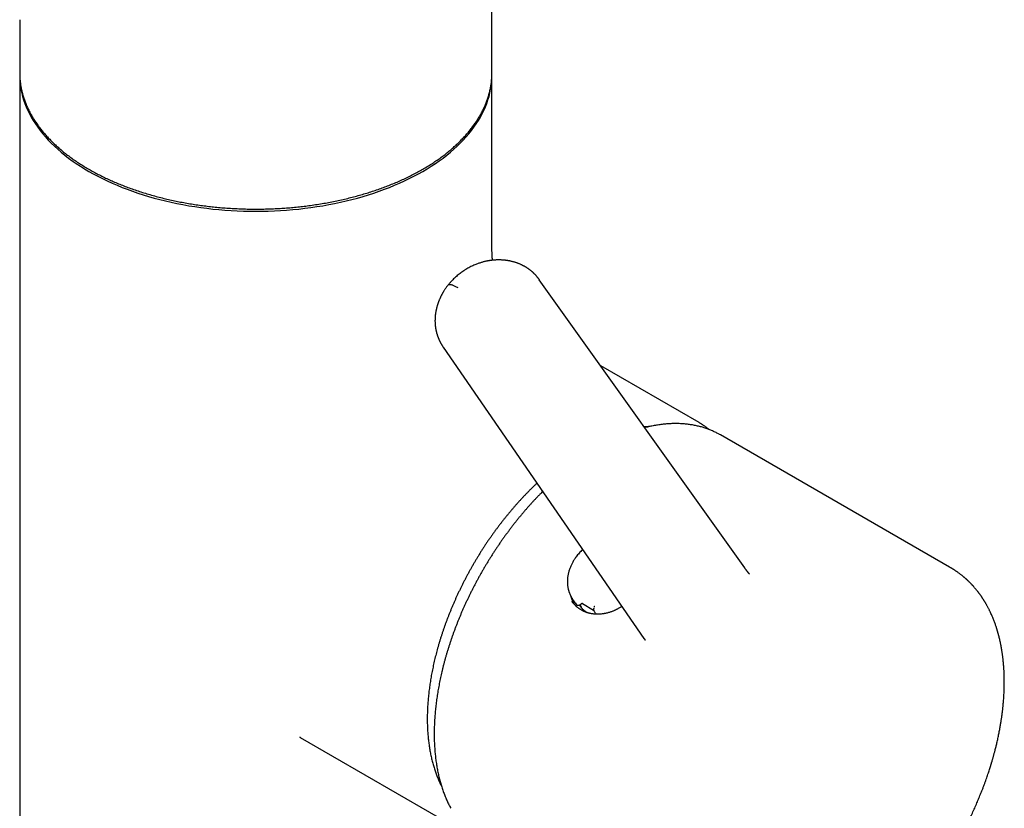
# Model space of a CAD drawing. Header units: millimetres. Extents: x 8 to 668, y 12 to 644.
# Tile 12 of 17: x 575 to 662, y 157 to 227. Entities that reach past the tile are written whole.
import ezdxf

# ---------------------------------------------------------------- set-up
doc = ezdxf.new("R2010")
doc.units = ezdxf.units.MM

msp = doc.modelspace()

# ---------------------------------------------------------------- linework, layer by layer
at = {"color": 7, "linetype": 'Continuous', "lineweight": 30}
for p, q in [((574.502, 226.814), (574.502, 221.881)), ((616.502, 222.078), (616.502, 226.814)), ((574.502, 221.848), (574.502, 137.811)), ((616.502, 206.763), (616.502, 222.079)), ((620.707, 203.676), (620.713, 203.667)), ((638.984, 178.022), (620.716, 203.67)), ((612.159, 197.674), (630.025, 171.742)), ((612.165, 197.671), (612.161, 197.676)), ((634.922, 190.949), (626.184, 195.993)), ((636.831, 189.847), (636.752, 189.891)), ((657.2, 178.088), (636.831, 189.847)), ((623.635, 175.302), (623.652, 175.276)), ((623.643, 175.288), (623.636, 175.301)), ((623.903, 174.895), (623.643, 175.288)), ((623.902, 174.896), (624.016, 174.724)), ((624.016, 174.724), (624.02, 174.718)), ((624.29, 174.712), (624.428, 174.825)), ((624.542, 174.842), (625.545, 174.262)), ((599.444, 162.934), (613.924, 154.575))]:
    msp.add_line(p, q, dxfattribs=at)
at = {"color": 7, "linetype": 'Continuous', "lineweight": 30, "flags": 128}
for points in [[(574.502, 221.881), (574.509, 221.564), (574.531, 221.247), (574.567, 220.93), (574.617, 220.614), (574.682, 220.299), (574.761, 219.985), (574.854, 219.672), (574.961, 219.361), (575.082, 219.051), (575.218, 218.744), (575.367, 218.438), (575.53, 218.135), (575.707, 217.835), (575.897, 217.537), (576.101, 217.242), (576.318, 216.95), (576.548, 216.662), (576.791, 216.378), (577.047, 216.097), (577.316, 215.82), (577.597, 215.547), (577.89, 215.279), (578.195, 215.015), (578.513, 214.756), (578.842, 214.501), (579.182, 214.252), (579.534, 214.008), (579.896, 213.769), (580.269, 213.536), (580.653, 213.309), (581.047, 213.088), (581.45, 212.872), (581.864, 212.663), (582.286, 212.46), (582.718, 212.264), (583.159, 212.074), (583.608, 211.89), (584.065, 211.714), (584.53, 211.545), (585.002, 211.383), (585.482, 211.227), (585.968, 211.08), (586.461, 210.939), (586.961, 210.806), (587.466, 210.681), (587.976, 210.564), (588.492, 210.454), (589.013, 210.352), (589.538, 210.258), (590.067, 210.171), (590.6, 210.093), (591.136, 210.023), (591.675, 209.961), (592.217, 209.908), (592.761, 209.862), (593.307, 209.825), (593.854, 209.796), (594.403, 209.775), (594.952, 209.762), (595.502, 209.758), (596.052, 209.762), (596.601, 209.775), (597.15, 209.796), (597.697, 209.825), (598.243, 209.862), (598.787, 209.908), (599.329, 209.961), (599.868, 210.023), (600.404, 210.093), (600.937, 210.171), (601.466, 210.258), (601.991, 210.352), (602.512, 210.454), (603.028, 210.564), (603.538, 210.681), (604.044, 210.806), (604.543, 210.939), (605.036, 211.08), (605.522, 211.227), (606.002, 211.383), (606.475, 211.545), (606.939, 211.714), (607.397, 211.89), (607.846, 212.074), (608.286, 212.264), (608.718, 212.46), (609.14, 212.663), (609.554, 212.872), (609.958, 213.088), (610.351, 213.309), (610.735, 213.536), (611.108, 213.769), (611.471, 214.008), (611.822, 214.252), (612.162, 214.501), (612.491, 214.756), (612.809, 215.015), (613.114, 215.279), (613.408, 215.547), (613.689, 215.82), (613.957, 216.097), (614.213, 216.378), (614.456, 216.662), (614.687, 216.95), (614.904, 217.242), (615.107, 217.537), (615.298, 217.835), (615.474, 218.135), (615.637, 218.438), (615.787, 218.744), (615.922, 219.051), (616.043, 219.361), (616.15, 219.672), (616.244, 219.985), (616.322, 220.299), (616.387, 220.614), (616.437, 220.93), (616.473, 221.247), (616.495, 221.564), (616.502, 221.881)], [(612.617, 203.215), (612.62, 203.218), (612.636, 203.232), (612.655, 203.243), (612.678, 203.251), (612.705, 203.256), (612.735, 203.257), (612.768, 203.256), (612.805, 203.251), (612.845, 203.244), (612.888, 203.233), (612.934, 203.219), (612.984, 203.203), (613.036, 203.183), (613.091, 203.161), (613.148, 203.135), (613.208, 203.107), (613.27, 203.076), (613.334, 203.042), (613.401, 203.006), (613.469, 202.968)], [(624.338, 174.614), (624.292, 174.676), (624.275, 174.701)]]:
    msp.add_lwpolyline(points, dxfattribs=at)
at = {"color": 7, "linetype": 'Continuous', "lineweight": 30}
for centre, radius, start, end in [((631.419, 184.881), 7.006, 57.05141, 60.00214), ((626.097, 176.087), 2.638, 193.3896, 209.02257)]:
    msp.add_arc(centre, radius, start, end, dxfattribs=at)
for centre, major_axis, ratio, start_param, end_param in [((627.711, 176.334), (3.09, 2.125), 0.798685, 2.937347, 2.962941), ((624.481, 174.765), (0.0818, 0.0575), 0.788718, 0.350598, 1.659361)]:
    msp.add_ellipse(centre, major_axis=major_axis, ratio=ratio, start_param=start_param, end_param=end_param, dxfattribs=at)
for points, knots in [([(616.502, 226.814), (616.502, 226.829), (616.503, 226.946), (616.5, 227.165), (616.493, 227.473), (616.482, 227.78), (616.468, 228.087), (616.448, 228.393), (616.425, 228.7), (616.398, 229.005), (616.367, 229.311), (616.331, 229.615), (616.292, 229.92), (616.249, 230.223), (616.201, 230.526), (616.15, 230.828), (616.094, 231.129), (616.035, 231.429), (615.971, 231.729), (615.904, 232.027), (615.833, 232.325), (615.757, 232.621), (615.678, 232.916), (615.595, 233.21), (615.508, 233.503), (615.417, 233.794), (615.323, 234.084), (615.224, 234.373), (615.122, 234.66), (615.016, 234.945), (614.906, 235.229), (614.793, 235.511), (614.676, 235.792), (614.555, 236.071), (614.43, 236.348), (614.302, 236.624), (614.171, 236.897), (614.036, 237.168), (613.897, 237.438), (613.755, 237.705), (613.609, 237.971), (613.46, 238.234), (613.308, 238.495), (613.152, 238.754), (612.993, 239.01), (612.83, 239.265), (612.664, 239.516), (612.495, 239.766), (612.323, 240.013), (612.148, 240.257), (611.97, 240.499), (611.788, 240.738), (611.604, 240.975), (611.417, 241.209), (611.226, 241.44), (611.033, 241.669), (610.837, 241.894), (610.638, 242.117), (610.436, 242.337), (610.232, 242.554), (610.025, 242.768), (609.815, 242.979), (609.603, 243.187), (609.388, 243.391), (609.206, 243.561), (609.095, 243.66), (609.058, 243.694)], [0, 0, 0, 0, 0.0023157, 0.0184942, 0.0346687, 0.0508389, 0.0670047, 0.0831661, 0.0993229, 0.1154749, 0.1316221, 0.1477643, 0.1639015, 0.1800334, 0.19616, 0.2122812, 0.2283968, 0.2445066, 0.2606106, 0.2767086, 0.2928005, 0.3088861, 0.3249654, 0.341038, 0.357104, 0.3731632, 0.3892153, 0.4052603, 0.421298, 0.4373281, 0.4533507, 0.4693654, 0.4853721, 0.5013706, 0.5173608, 0.5333424, 0.5493153, 0.5652793, 0.581234, 0.5971795, 0.6131153, 0.6290414, 0.6449574, 0.6608632, 0.6767585, 0.692643, 0.7085166, 0.7243789, 0.7402297, 0.7560688, 0.7718958, 0.7877104, 0.8035125, 0.8193016, 0.8350774, 0.8508398, 0.8665882, 0.8823225, 0.8980423, 0.9137472, 0.9294369, 0.945111, 0.9607693, 0.9764112, 0.9920365, 1, 1, 1, 1]), ([(574.502, 222.078), (574.504, 221.967), (574.507, 221.745), (574.531, 221.412), (574.571, 221.079), (574.626, 220.747), (574.698, 220.417), (574.785, 220.087), (574.887, 219.759), (575.007, 219.428), (575.145, 219.093), (575.303, 218.756), (575.477, 218.422), (575.668, 218.091), (575.875, 217.762), (576.095, 217.443), (576.326, 217.132), (576.569, 216.83), (576.826, 216.531), (577.097, 216.237), (577.382, 215.947), (577.681, 215.662), (577.993, 215.382), (578.324, 215.102), (578.673, 214.823), (579.042, 214.547), (579.425, 214.276), (579.821, 214.012), (580.229, 213.755), (580.644, 213.508), (581.065, 213.272), (581.49, 213.046), (581.925, 212.827), (582.37, 212.616), (582.826, 212.411), (583.291, 212.213), (583.765, 212.023), (584.256, 211.838), (584.764, 211.658), (585.288, 211.484), (585.82, 211.318), (586.361, 211.162), (586.909, 211.014), (587.456, 210.878), (588.001, 210.753), (588.543, 210.638), (589.09, 210.532), (589.643, 210.435), (590.199, 210.346), (590.76, 210.267), (591.324, 210.196), (591.9, 210.133), (592.488, 210.079), (593.088, 210.034), (593.69, 209.998), (594.293, 209.973), (594.897, 209.958), (595.493, 209.953), (596.079, 209.958), (596.656, 209.972), (597.232, 209.995), (597.807, 210.027), (598.38, 210.068), (598.951, 210.118), (599.519, 210.177), (600.093, 210.246), (600.672, 210.326), (601.256, 210.417), (601.835, 210.518), (602.409, 210.628), (602.978, 210.747), (603.531, 210.874), (604.07, 211.008), (604.594, 211.148), (605.111, 211.297), (605.62, 211.453), (606.122, 211.618), (606.616, 211.79), (607.102, 211.97), (607.586, 212.161), (608.069, 212.363), (608.548, 212.576), (609.017, 212.797), (609.474, 213.025), (609.92, 213.261), (610.208, 213.424), (610.351, 213.506)], [0, 0, 0, 0, 0.0116667, 0.0233334, 0.035, 0.0466667, 0.0583334, 0.0700001, 0.0816668, 0.0933335, 0.1055557, 0.1177779, 0.1300001, 0.1422223, 0.1544445, 0.1666667, 0.1783333, 0.19, 0.2016667, 0.2133334, 0.2250001, 0.2366668, 0.2483334, 0.2600001, 0.2722223, 0.2844445, 0.2966667, 0.3088889, 0.3211111, 0.3333333, 0.345, 0.3566667, 0.3683334, 0.3800001, 0.3916667, 0.4033334, 0.4150001, 0.4266668, 0.438889, 0.4511112, 0.4633334, 0.4755556, 0.4877778, 0.5, 0.5116667, 0.5233334, 0.535, 0.5466667, 0.5583334, 0.5700001, 0.5816668, 0.5933335, 0.6055557, 0.6177779, 0.6300001, 0.6422223, 0.6544445, 0.6666667, 0.6783333, 0.69, 0.7016667, 0.7133334, 0.7250001, 0.7366668, 0.7483334, 0.7600001, 0.7722223, 0.7844445, 0.7966667, 0.8088889, 0.8211111, 0.8333333, 0.845, 0.8566667, 0.8683334, 0.8800001, 0.8916667, 0.9033334, 0.9150001, 0.9266668, 0.938889, 0.9511112, 0.9633334, 0.9755556, 0.9877778, 1, 1, 1, 1]), ([(610.351, 213.506), (610.486, 213.585), (610.756, 213.743), (611.147, 213.989), (611.526, 214.24), (611.893, 214.497), (612.248, 214.76), (612.59, 215.029), (612.919, 215.302), (613.24, 215.586), (613.552, 215.879), (613.854, 216.181), (614.14, 216.489), (614.411, 216.801), (614.667, 217.117), (614.903, 217.433), (615.12, 217.748), (615.318, 218.061), (615.502, 218.377), (615.671, 218.695), (615.824, 219.017), (615.962, 219.34), (616.085, 219.666), (616.194, 219.999), (616.288, 220.338), (616.366, 220.684), (616.427, 221.032), (616.471, 221.38), (616.495, 221.729), (616.505, 221.963), (616.502, 222.08), (616.502, 222.081)], [0, 0, 0, 0, 0.034988, 0.069976, 0.104963, 0.139951, 0.174939, 0.209927, 0.244915, 0.279903, 0.316556, 0.35321, 0.389864, 0.426518, 0.463172, 0.499825, 0.534813, 0.569801, 0.604789, 0.639777, 0.674765, 0.709752, 0.74474, 0.779728, 0.816382, 0.853036, 0.889689, 0.926343, 0.962997, 0.999651, 1, 1, 1, 1]), ([(616.551, 205.401), (616.55, 205.407), (616.549, 205.423), (616.546, 205.449), (616.543, 205.48), (616.541, 205.513), (616.537, 205.555), (616.533, 205.608), (616.528, 205.674), (616.523, 205.75), (616.519, 205.834), (616.514, 205.925), (616.511, 206.026), (616.507, 206.136), (616.505, 206.255), (616.503, 206.382), (616.502, 206.518), (616.502, 206.646), (616.502, 206.728), (616.502, 206.763)], [0, 0, 0, 0, 0.012268, 0.0347338, 0.0559321, 0.0774559, 0.1057854, 0.1432491, 0.1898948, 0.2457839, 0.3037754, 0.3693182, 0.442491, 0.5233802, 0.6120747, 0.7068632, 0.809323, 0.9194886, 1, 1, 1, 1]), ([(620.711, 203.673), (620.696, 203.693), (620.67, 203.729), (620.633, 203.779), (620.6, 203.821), (620.567, 203.863), (620.534, 203.904), (620.502, 203.942), (620.465, 203.986), (620.422, 204.035), (620.369, 204.092), (620.319, 204.144), (620.274, 204.19), (620.237, 204.227), (620.199, 204.264), (620.153, 204.307), (620.1, 204.355), (620.043, 204.405), (619.983, 204.455), (619.925, 204.502), (619.867, 204.547), (619.809, 204.591), (619.748, 204.634), (619.685, 204.679), (619.614, 204.726), (619.547, 204.768), (619.484, 204.807), (619.433, 204.837), (619.386, 204.863), (619.339, 204.889), (619.286, 204.917), (619.226, 204.948), (619.166, 204.978), (619.096, 205.011), (619.014, 205.048), (618.92, 205.087), (618.826, 205.124), (618.732, 205.159), (618.634, 205.192), (618.53, 205.225), (618.417, 205.258), (618.298, 205.289), (618.186, 205.315), (618.086, 205.336), (617.999, 205.352), (617.915, 205.366), (617.844, 205.377), (617.786, 205.385), (617.74, 205.391), (617.696, 205.397), (617.634, 205.404), (617.55, 205.412), (617.439, 205.42), (617.312, 205.427), (617.182, 205.43), (617.055, 205.431), (616.937, 205.428), (616.826, 205.423), (616.723, 205.417), (616.624, 205.409), (616.521, 205.398), (616.431, 205.387), (616.359, 205.378), (616.315, 205.371), (616.282, 205.366), (616.257, 205.362), (616.232, 205.358), (616.196, 205.352), (616.146, 205.343), (616.086, 205.332), (616.002, 205.315), (615.899, 205.292), (615.777, 205.262), (615.659, 205.231), (615.539, 205.195), (615.412, 205.155), (615.276, 205.108), (615.13, 205.054), (614.975, 204.991), (614.81, 204.918), (614.635, 204.834), (614.452, 204.739), (614.262, 204.632), (614.08, 204.52), (613.907, 204.407), (613.746, 204.293), (613.583, 204.169), (613.418, 204.036), (613.253, 203.892), (613.09, 203.739), (612.928, 203.575), (612.769, 203.4), (612.668, 203.277), (612.617, 203.214)], [0, 0, 0, 0, 0.007589, 0.01375, 0.020252, 0.026612, 0.032667, 0.038422, 0.043897, 0.051962, 0.060157, 0.069532, 0.076166, 0.081561, 0.086868, 0.093893, 0.102583, 0.110848, 0.118497, 0.127574, 0.135792, 0.143954, 0.152141, 0.160441, 0.169633, 0.180108, 0.186973, 0.193366, 0.199229, 0.204862, 0.21162, 0.219528, 0.22699, 0.233617, 0.24519, 0.256423, 0.267455, 0.278266, 0.289439, 0.30142, 0.314427, 0.32794, 0.34182, 0.351833, 0.361628, 0.370888, 0.379434, 0.38511, 0.389825, 0.394486, 0.399645, 0.410093, 0.422125, 0.435772, 0.451031, 0.464073, 0.476879, 0.488943, 0.499883, 0.509917, 0.520765, 0.532804, 0.538955, 0.543737, 0.5471, 0.549365, 0.551975, 0.555104, 0.561073, 0.567897, 0.574671, 0.588172, 0.60135, 0.614209, 0.62693, 0.640785, 0.656022, 0.672194, 0.689677, 0.708471, 0.728576, 0.74999, 0.772693, 0.796652, 0.816317, 0.83676, 0.857982, 0.879985, 0.902773, 0.925921, 0.949836, 0.974524, 1, 1, 1, 1]), ([(612.617, 203.215), (612.583, 203.172), (612.518, 203.09), (612.429, 202.969), (612.352, 202.859), (612.286, 202.76), (612.23, 202.673), (612.184, 202.598), (612.148, 202.537), (612.119, 202.487), (612.096, 202.446), (612.075, 202.409), (612.056, 202.374), (612.037, 202.338), (612.016, 202.298), (611.99, 202.249), (611.962, 202.192), (611.932, 202.13), (611.9, 202.063), (611.869, 201.993), (611.838, 201.921), (611.809, 201.851), (611.783, 201.787), (611.762, 201.733), (611.741, 201.677), (611.719, 201.615), (611.692, 201.538), (611.664, 201.452), (611.635, 201.356), (611.607, 201.258), (611.581, 201.158), (611.558, 201.063), (611.538, 200.972), (611.521, 200.89), (611.506, 200.808), (611.493, 200.727), (611.481, 200.646), (611.471, 200.572), (611.463, 200.501), (611.456, 200.426), (611.449, 200.347), (611.444, 200.263), (611.44, 200.175), (611.438, 200.079), (611.437, 199.973), (611.44, 199.86), (611.446, 199.749), (611.454, 199.643), (611.464, 199.544), (611.476, 199.45), (611.489, 199.365), (611.502, 199.289), (611.514, 199.225), (611.525, 199.167), (611.538, 199.108), (611.552, 199.047), (611.566, 198.991), (611.579, 198.941), (611.593, 198.891), (611.608, 198.838), (611.623, 198.788), (611.637, 198.745), (611.651, 198.704), (611.668, 198.653), (611.687, 198.598), (611.706, 198.547), (611.722, 198.506), (611.739, 198.465), (611.757, 198.419), (611.777, 198.373), (611.795, 198.332), (611.81, 198.299), (611.827, 198.262), (611.848, 198.217), (611.876, 198.161), (611.905, 198.104), (611.934, 198.049), (611.958, 198.004), (611.978, 197.969), (611.996, 197.939), (612.016, 197.903), (612.043, 197.859), (612.077, 197.804), (612.118, 197.739), (612.15, 197.693), (612.167, 197.669)], [0, 0, 0, 0, 0.0265199, 0.0506435, 0.0723624, 0.0916671, 0.1085479, 0.1229955, 0.1343593, 0.1435563, 0.1509559, 0.1578243, 0.1642654, 0.1702791, 0.1778512, 0.1868539, 0.1972909, 0.2088522, 0.2210725, 0.2336931, 0.2467156, 0.2597932, 0.2712313, 0.280799, 0.2887965, 0.3004409, 0.313877, 0.3290172, 0.3457042, 0.3639893, 0.3799823, 0.3970942, 0.4128339, 0.4268508, 0.4391376, 0.4544732, 0.4681669, 0.4806046, 0.4919229, 0.5044436, 0.5184281, 0.5322312, 0.5470137, 0.5629623, 0.5807187, 0.600591, 0.6198886, 0.6371045, 0.6548313, 0.670514, 0.6852008, 0.698579, 0.7095764, 0.7184595, 0.7290013, 0.7402248, 0.7504833, 0.7583188, 0.7670343, 0.7768069, 0.7865368, 0.7938749, 0.7997564, 0.8090692, 0.8213718, 0.8297986, 0.8367598, 0.8440536, 0.8527928, 0.8620455, 0.8697386, 0.875795, 0.8809036, 0.8904738, 0.9018213, 0.9130462, 0.9233027, 0.933266, 0.9389942, 0.9448262, 0.9516481, 0.9605713, 0.9716043, 0.9847479, 1, 1, 1, 1]), ([(630.504, 190.594), (630.454, 190.591), (630.343, 190.586), (630.193, 190.574), (630.092, 190.564), (630.053, 190.56)], [0, 0, 0, 0, 0.332451, 0.746355, 1, 1, 1, 1]), ([(636.749, 189.893), (636.721, 189.908), (636.642, 189.953), (636.512, 190.021), (636.357, 190.098), (636.2, 190.172), (636.041, 190.242), (635.88, 190.308), (635.718, 190.37), (635.553, 190.429), (635.387, 190.484), (635.219, 190.536), (635.049, 190.584), (634.877, 190.628), (634.704, 190.668), (634.529, 190.705), (634.353, 190.738), (634.174, 190.767), (633.995, 190.793), (633.813, 190.814), (633.631, 190.832), (633.446, 190.846), (633.261, 190.856), (633.074, 190.863), (632.885, 190.866), (632.695, 190.864), (632.505, 190.86), (632.312, 190.851), (632.119, 190.838), (631.924, 190.822), (631.729, 190.802), (631.532, 190.778), (631.334, 190.75), (631.135, 190.719), (630.936, 190.683), (630.735, 190.644), (630.534, 190.602), (630.331, 190.555), (630.186, 190.519), (630.109, 190.499), (630.099, 190.496)], [0, 0, 0, 0, 0.015199, 0.042212, 0.069226, 0.096244, 0.123267, 0.150296, 0.177335, 0.204383, 0.231443, 0.258516, 0.285603, 0.312706, 0.339825, 0.366962, 0.394117, 0.42129, 0.448482, 0.475694, 0.502925, 0.530176, 0.557447, 0.584737, 0.612046, 0.639374, 0.66672, 0.694083, 0.721464, 0.748861, 0.776273, 0.803701, 0.831143, 0.858598, 0.886065, 0.913545, 0.941035, 0.968535, 0.996045, 1, 1, 1, 1]), ([(635.833, 190.325), (635.804, 190.348), (635.744, 190.396), (635.648, 190.469), (635.545, 190.545), (635.435, 190.623), (635.32, 190.702), (635.195, 190.783), (635.095, 190.846), (635.036, 190.881), (635.022, 190.889)], [0, 0, 0, 0, 0.1113938, 0.2338426, 0.3659046, 0.4992252, 0.6410921, 0.7915048, 0.9504632, 1, 1, 1, 1]), ([(620.508, 185.555), (620.492, 185.54), (620.411, 185.465), (620.267, 185.327), (620.076, 185.141), (619.886, 184.953), (619.697, 184.763), (619.509, 184.569), (619.322, 184.374), (619.137, 184.176), (618.952, 183.975), (618.769, 183.772), (618.587, 183.567), (618.406, 183.359), (618.227, 183.15), (618.049, 182.938), (617.872, 182.724), (617.697, 182.507), (617.523, 182.289), (617.351, 182.069), (617.18, 181.847), (617.011, 181.622), (616.844, 181.396), (616.678, 181.168), (616.514, 180.939), (616.351, 180.707), (616.19, 180.474), (616.031, 180.239), (615.874, 180.003), (615.719, 179.765), (615.566, 179.526), (615.414, 179.285), (615.265, 179.043), (615.117, 178.799), (614.972, 178.554), (614.828, 178.308), (614.687, 178.061), (614.547, 177.812), (614.41, 177.563), (614.275, 177.312), (614.142, 177.061), (614.011, 176.808), (613.883, 176.555), (613.757, 176.301), (613.633, 176.046), (613.511, 175.79), (613.392, 175.534), (613.275, 175.277), (613.16, 175.019), (613.048, 174.761), (612.939, 174.502), (612.831, 174.243), (612.727, 173.984), (612.624, 173.725), (612.525, 173.465), (612.427, 173.205), (612.333, 172.945), (612.241, 172.684), (612.151, 172.424), (612.064, 172.164), (611.98, 171.904), (611.899, 171.644), (611.82, 171.384), (611.744, 171.124), (611.67, 170.865), (611.6, 170.606), (611.532, 170.347), (611.466, 170.089), (611.404, 169.831), (611.344, 169.574), (611.287, 169.318), (611.233, 169.062), (611.182, 168.807), (611.133, 168.553), (611.088, 168.299), (611.045, 168.047), (611.005, 167.795), (610.968, 167.544), (610.934, 167.295), (610.903, 167.046), (610.874, 166.799), (610.849, 166.552), (610.826, 166.307), (610.806, 166.063), (610.79, 165.821), (610.776, 165.58), (610.765, 165.34), (610.757, 165.102), (610.752, 164.866), (610.75, 164.631), (610.751, 164.397), (610.754, 164.166), (610.761, 163.936), (610.771, 163.708), (610.783, 163.481), (610.799, 163.257), (610.817, 163.034), (610.838, 162.814), (610.863, 162.595), (610.89, 162.379), (610.92, 162.164), (610.953, 161.952), (610.989, 161.742), (611.028, 161.534), (611.069, 161.329), (611.114, 161.126), (611.161, 160.925), (611.212, 160.727), (611.265, 160.531), (611.321, 160.337), (611.38, 160.147), (611.441, 159.958), (611.506, 159.773), (611.573, 159.59), (611.643, 159.41), (611.716, 159.232), (611.791, 159.057), (611.87, 158.886), (611.946, 158.725), (611.998, 158.623), (612.022, 158.577)], [0, 0, 0, 0, 0.002192, 0.010733, 0.019274, 0.027814, 0.036354, 0.044893, 0.053433, 0.061972, 0.070511, 0.079049, 0.087587, 0.096126, 0.104663, 0.113201, 0.121739, 0.130276, 0.138813, 0.14735, 0.155886, 0.164423, 0.172959, 0.181496, 0.190032, 0.198568, 0.207104, 0.215639, 0.224175, 0.232711, 0.241246, 0.249782, 0.258318, 0.266853, 0.275388, 0.283924, 0.292459, 0.300995, 0.30953, 0.318066, 0.326601, 0.335137, 0.343672, 0.352208, 0.360744, 0.36928, 0.377816, 0.386352, 0.394888, 0.403424, 0.411961, 0.420497, 0.429034, 0.437571, 0.446108, 0.454645, 0.463183, 0.47172, 0.480258, 0.488797, 0.497335, 0.505874, 0.514413, 0.522952, 0.531491, 0.540031, 0.548571, 0.557111, 0.565652, 0.574193, 0.582734, 0.591276, 0.599818, 0.60836, 0.616903, 0.625446, 0.633989, 0.642533, 0.651077, 0.659621, 0.668166, 0.676711, 0.685256, 0.693802, 0.702348, 0.710894, 0.719441, 0.727988, 0.736535, 0.745082, 0.75363, 0.762177, 0.770725, 0.779273, 0.787821, 0.796369, 0.804917, 0.813465, 0.822013, 0.830561, 0.839108, 0.847655, 0.856201, 0.864747, 0.873293, 0.881837, 0.890381, 0.898924, 0.907466, 0.916007, 0.924546, 0.933084, 0.94162, 0.950155, 0.958687, 0.967218, 0.975747, 0.984273, 0.992797, 1, 1, 1, 1]), ([(621.015, 184.82), (620.966, 184.771), (620.852, 184.657), (620.674, 184.474), (620.481, 184.272), (620.289, 184.068), (620.099, 183.862), (619.909, 183.653), (619.721, 183.442), (619.535, 183.228), (619.349, 183.013), (619.165, 182.795), (618.982, 182.575), (618.801, 182.353), (618.621, 182.128), (618.443, 181.902), (618.266, 181.674), (618.091, 181.444), (617.917, 181.211), (617.745, 180.977), (617.575, 180.742), (617.406, 180.504), (617.239, 180.265), (617.074, 180.024), (616.911, 179.781), (616.75, 179.537), (616.59, 179.291), (616.432, 179.044), (616.277, 178.796), (616.123, 178.546), (615.971, 178.294), (615.821, 178.042), (615.674, 177.788), (615.528, 177.533), (615.384, 177.276), (615.243, 177.019), (615.104, 176.761), (614.967, 176.501), (614.832, 176.241), (614.699, 175.98), (614.569, 175.718), (614.441, 175.455), (614.315, 175.192), (614.191, 174.927), (614.07, 174.662), (613.952, 174.397), (613.835, 174.131), (613.721, 173.864), (613.61, 173.598), (613.501, 173.33), (613.395, 173.063), (613.291, 172.795), (613.189, 172.527), (613.091, 172.258), (612.994, 171.99), (612.901, 171.721), (612.81, 171.453), (612.721, 171.184), (612.636, 170.916), (612.552, 170.648), (612.472, 170.38), (612.394, 170.112), (612.319, 169.844), (612.247, 169.577), (612.178, 169.31), (612.111, 169.044), (612.047, 168.778), (611.986, 168.513), (611.928, 168.248), (611.872, 167.984), (611.82, 167.72), (611.77, 167.458), (611.723, 167.196), (611.679, 166.935), (611.637, 166.675), (611.599, 166.416), (611.563, 166.157), (611.531, 165.9), (611.501, 165.644), (611.474, 165.39), (611.45, 165.136), (611.429, 164.884), (611.411, 164.632), (611.396, 164.383), (611.384, 164.134), (611.375, 163.887), (611.369, 163.642), (611.366, 163.398), (611.365, 163.156), (611.368, 162.915), (611.373, 162.676), (611.382, 162.439), (611.394, 162.204), (611.408, 161.97), (611.425, 161.738), (611.446, 161.508), (611.469, 161.281), (611.495, 161.055), (611.525, 160.831), (611.557, 160.609), (611.592, 160.39), (611.63, 160.172), (611.671, 159.957), (611.715, 159.744), (611.762, 159.534), (611.812, 159.326), (611.864, 159.12), (611.92, 158.917), (611.978, 158.716), (612.04, 158.518), (612.104, 158.322), (612.171, 158.129), (612.24, 157.939), (612.313, 157.751), (612.389, 157.566), (612.467, 157.384), (612.548, 157.205), (612.631, 157.028), (612.718, 156.855), (612.789, 156.719), (612.831, 156.64), (612.843, 156.618)], [0, 0, 0, 0, 0.006355, 0.01482, 0.023285, 0.031749, 0.040213, 0.048676, 0.057139, 0.065601, 0.074063, 0.082524, 0.090985, 0.099446, 0.107906, 0.116367, 0.124826, 0.133286, 0.141745, 0.150204, 0.158663, 0.167121, 0.175579, 0.184037, 0.192495, 0.200953, 0.209411, 0.217868, 0.226326, 0.234783, 0.24324, 0.251697, 0.260155, 0.268612, 0.277069, 0.285526, 0.293984, 0.302441, 0.310899, 0.319356, 0.327814, 0.336272, 0.34473, 0.353188, 0.361646, 0.370105, 0.378564, 0.387023, 0.395482, 0.403942, 0.412402, 0.420862, 0.429322, 0.437783, 0.446245, 0.454706, 0.463169, 0.471631, 0.480094, 0.488558, 0.497022, 0.505486, 0.513951, 0.522416, 0.530882, 0.539349, 0.547816, 0.556284, 0.564752, 0.573221, 0.58169, 0.59016, 0.598631, 0.607102, 0.615574, 0.624047, 0.63252, 0.640994, 0.649468, 0.657943, 0.666419, 0.674895, 0.683372, 0.691849, 0.700327, 0.708805, 0.717284, 0.725763, 0.734243, 0.742722, 0.751203, 0.759683, 0.768163, 0.776644, 0.785124, 0.793605, 0.802085, 0.810565, 0.819044, 0.827523, 0.836001, 0.844478, 0.852954, 0.861429, 0.869903, 0.878375, 0.886845, 0.895313, 0.90378, 0.912243, 0.920704, 0.929162, 0.937617, 0.946069, 0.954517, 0.962961, 0.971401, 0.979837, 0.988267, 0.996693, 1, 1, 1, 1]), ([(624.575, 179.653), (624.563, 179.642), (624.505, 179.59), (624.398, 179.483), (624.257, 179.333), (624.122, 179.174), (624, 179.017), (623.895, 178.87), (623.805, 178.733), (623.728, 178.606), (623.659, 178.482), (623.595, 178.358), (623.534, 178.23), (623.476, 178.096), (623.422, 177.955), (623.371, 177.807), (623.331, 177.672), (623.3, 177.551), (623.277, 177.447), (623.258, 177.345), (623.242, 177.248), (623.231, 177.163), (623.223, 177.089), (623.218, 177.026), (623.215, 176.979), (623.213, 176.946), (623.212, 176.92), (623.211, 176.89), (623.21, 176.853), (623.209, 176.808), (623.209, 176.744), (623.211, 176.665), (623.216, 176.571), (623.225, 176.475), (623.237, 176.376), (623.253, 176.28), (623.27, 176.192), (623.286, 176.121), (623.3, 176.064), (623.313, 176.015), (623.327, 175.967), (623.342, 175.918), (623.359, 175.867), (623.379, 175.812), (623.402, 175.752), (623.43, 175.685), (623.461, 175.614), (623.498, 175.539), (623.537, 175.464), (623.577, 175.395), (623.611, 175.337), (623.633, 175.303), (623.642, 175.289)], [0, 0, 0, 0, 0.008913, 0.043668, 0.085337, 0.125038, 0.162774, 0.198544, 0.228926, 0.257732, 0.284961, 0.311691, 0.339782, 0.36873, 0.399026, 0.43067, 0.463666, 0.485369, 0.50762, 0.530151, 0.550776, 0.569009, 0.58485, 0.598295, 0.609343, 0.614709, 0.619627, 0.625951, 0.633928, 0.64356, 0.654848, 0.674831, 0.695102, 0.715536, 0.737887, 0.760098, 0.77993, 0.796967, 0.808466, 0.819587, 0.830783, 0.842505, 0.854116, 0.867367, 0.882257, 0.898787, 0.916958, 0.935995, 0.956328, 0.974159, 0.989507, 1, 1, 1, 1]), ([(636.202, 141.714), (636.215, 141.706), (636.238, 141.693), (636.267, 141.676), (636.291, 141.663), (636.315, 141.65), (636.341, 141.635), (636.367, 141.62), (636.39, 141.608), (636.41, 141.597), (636.432, 141.585), (636.456, 141.572), (636.482, 141.558), (636.506, 141.545), (636.531, 141.532), (636.557, 141.518), (636.586, 141.503), (636.616, 141.487), (636.656, 141.467), (636.706, 141.441), (636.768, 141.41), (636.832, 141.379), (636.897, 141.348), (636.966, 141.316), (637.037, 141.284), (637.112, 141.251), (637.18, 141.222), (637.246, 141.194), (637.314, 141.166), (637.385, 141.137), (637.456, 141.109), (637.517, 141.086), (637.574, 141.065), (637.627, 141.046), (637.683, 141.026), (637.74, 141.006), (637.793, 140.988), (637.844, 140.971), (637.895, 140.954), (637.952, 140.936), (638.014, 140.917), (638.077, 140.898), (638.137, 140.881), (638.201, 140.863), (638.274, 140.842), (638.359, 140.82), (638.451, 140.797), (638.543, 140.774), (638.636, 140.753), (638.734, 140.732), (638.836, 140.711), (638.942, 140.69), (639.029, 140.675), (639.095, 140.663), (639.139, 140.656), (639.178, 140.65), (639.215, 140.644), (639.261, 140.637), (639.319, 140.629), (639.389, 140.619), (639.465, 140.61), (639.546, 140.6), (639.631, 140.591), (639.711, 140.583), (639.784, 140.576), (639.847, 140.571), (639.904, 140.566), (639.959, 140.562), (640.015, 140.559), (640.077, 140.555), (640.143, 140.551), (640.21, 140.548), (640.274, 140.546), (640.336, 140.544), (640.399, 140.542), (640.464, 140.541), (640.527, 140.54), (640.59, 140.54), (640.654, 140.54), (640.72, 140.54), (640.784, 140.541), (640.842, 140.542), (640.893, 140.544), (640.937, 140.545), (640.977, 140.546), (641.02, 140.548), (641.069, 140.55), (641.129, 140.553), (641.201, 140.557), (641.283, 140.562), (641.367, 140.568), (641.45, 140.574), (641.549, 140.582), (641.667, 140.593), (641.807, 140.609), (641.95, 140.626), (642.07, 140.642), (642.166, 140.656), (642.231, 140.665), (642.289, 140.674), (642.338, 140.682), (642.384, 140.69), (642.434, 140.698), (642.491, 140.708), (642.552, 140.719), (642.612, 140.73), (642.67, 140.741), (642.72, 140.75), (642.762, 140.759), (642.799, 140.766), (642.837, 140.774), (642.881, 140.783), (642.937, 140.795), (643.003, 140.809), (643.078, 140.826), (643.146, 140.841), (643.204, 140.855), (643.252, 140.866), (643.297, 140.877), (643.337, 140.887), (643.369, 140.895), (643.397, 140.902), (643.423, 140.908), (643.451, 140.916), (643.482, 140.923), (643.523, 140.934), (643.576, 140.948), (643.646, 140.967), (643.719, 140.987), (643.792, 141.008), (643.857, 141.027), (643.916, 141.044), (643.967, 141.059), (644.016, 141.074), (644.067, 141.089), (644.12, 141.106), (644.175, 141.123), (644.231, 141.141), (644.287, 141.159), (644.345, 141.178), (644.402, 141.197), (644.454, 141.215), (644.498, 141.23), (644.532, 141.241), (644.558, 141.251), (644.583, 141.259), (644.609, 141.268), (644.639, 141.279), (644.68, 141.294), (644.736, 141.314), (644.807, 141.34), (644.887, 141.369), (644.972, 141.401), (645.061, 141.435), (645.157, 141.473), (645.261, 141.514), (645.372, 141.56), (645.485, 141.607), (645.589, 141.652), (645.678, 141.69), (645.747, 141.721), (645.806, 141.747), (645.858, 141.77), (645.916, 141.796), (645.987, 141.829), (646.072, 141.868), (646.186, 141.922), (646.326, 141.989), (646.494, 142.072), (646.67, 142.161), (646.845, 142.252), (647.019, 142.346), (647.156, 142.421), (647.261, 142.479), (647.33, 142.518), (647.395, 142.555), (647.453, 142.588), (647.502, 142.616), (647.542, 142.639), (647.575, 142.658), (647.599, 142.672), (647.618, 142.683), (647.638, 142.695), (647.665, 142.711), (647.701, 142.732), (647.746, 142.759), (647.8, 142.792), (647.864, 142.83), (647.936, 142.874), (648.013, 142.921), (648.091, 142.97), (648.169, 143.018), (648.246, 143.068), (648.362, 143.142), (648.516, 143.242), (648.708, 143.369), (648.897, 143.497), (649.083, 143.626), (649.259, 143.751), (649.425, 143.871), (649.58, 143.985), (649.697, 144.073), (649.775, 144.132), (649.814, 144.161), (649.847, 144.186), (649.873, 144.207), (649.893, 144.222), (649.91, 144.234), (649.929, 144.249), (649.956, 144.27), (649.993, 144.299), (650.04, 144.335), (650.095, 144.378), (650.158, 144.428), (650.23, 144.485), (650.306, 144.546), (650.386, 144.61), (650.546, 144.74), (650.787, 144.939), (651.104, 145.211), (651.416, 145.487), (651.726, 145.769), (651.977, 146.004), (652.171, 146.19), (652.308, 146.323), (652.445, 146.458), (652.582, 146.594), (652.705, 146.719), (652.81, 146.826), (652.894, 146.912), (652.966, 146.986), (653.025, 147.048), (653.076, 147.102), (653.124, 147.152), (653.172, 147.203), (653.221, 147.255), (653.274, 147.312), (653.333, 147.376), (653.398, 147.446), (653.469, 147.523), (653.553, 147.615), (653.651, 147.723), (653.764, 147.85), (653.887, 147.988), (654.017, 148.137), (654.195, 148.342), (654.416, 148.604), (654.678, 148.921), (654.942, 149.249), (655.208, 149.588), (655.474, 149.937), (655.741, 150.297), (656.009, 150.668), (656.276, 151.049), (656.543, 151.441), (656.809, 151.841), (657.071, 152.25), (657.331, 152.666), (657.588, 153.092), (657.838, 153.518), (658.077, 153.94), (658.303, 154.353), (658.521, 154.762), (658.729, 155.166), (658.929, 155.566), (659.131, 155.983), (659.333, 156.418), (659.535, 156.868), (659.726, 157.31), (659.886, 157.695), (660.018, 158.023), (660.125, 158.296), (660.228, 158.565), (660.325, 158.827), (660.417, 159.08), (660.502, 159.321), (660.581, 159.549), (660.653, 159.764), (660.719, 159.965), (660.78, 160.154), (660.827, 160.302), (660.86, 160.41), (660.882, 160.479), (660.9, 160.54), (660.915, 160.587), (660.925, 160.62), (660.932, 160.643), (660.938, 160.665), (660.947, 160.696), (660.961, 160.741), (660.98, 160.805), (661.003, 160.883), (661.028, 160.971), (661.056, 161.067), (661.084, 161.169), (661.116, 161.282), (661.149, 161.402), (661.182, 161.525), (661.215, 161.648), (661.265, 161.843), (661.333, 162.11), (661.418, 162.469), (661.503, 162.848), (661.587, 163.247), (661.65, 163.577), (661.697, 163.834), (661.729, 164.014), (661.757, 164.182), (661.782, 164.337), (661.804, 164.479), (661.821, 164.596), (661.835, 164.69), (661.845, 164.763), (661.854, 164.83), (661.862, 164.885), (661.868, 164.929), (661.872, 164.962), (661.876, 164.994), (661.881, 165.031), (661.887, 165.079), (661.895, 165.139), (661.904, 165.21), (661.914, 165.293), (661.925, 165.387), (661.937, 165.498), (661.951, 165.624), (661.964, 165.759), (661.977, 165.892), (661.991, 166.055), (662.007, 166.245), (662.022, 166.459), (662.035, 166.663), (662.044, 166.831), (662.05, 166.966), (662.054, 167.069), (662.058, 167.168), (662.061, 167.264), (662.064, 167.357), (662.066, 167.446), (662.067, 167.516), (662.068, 167.566), (662.068, 167.597), (662.068, 167.623), (662.069, 167.644), (662.069, 167.667), (662.069, 167.696), (662.069, 167.735), (662.07, 167.786), (662.07, 167.846), (662.07, 167.918), (662.069, 168.001), (662.069, 168.091), (662.067, 168.184), (662.065, 168.274), (662.063, 168.362), (662.061, 168.462), (662.057, 168.572), (662.052, 168.692), (662.046, 168.815), (662.039, 168.941), (662.032, 169.068), (662.024, 169.186), (662.016, 169.284), (662.01, 169.366), (662.004, 169.432), (661.999, 169.495), (661.994, 169.554), (661.989, 169.607), (661.985, 169.65), (661.981, 169.687), (661.977, 169.723), (661.973, 169.766), (661.968, 169.815), (661.961, 169.872), (661.953, 169.942), (661.943, 170.026), (661.932, 170.122), (661.919, 170.221), (661.905, 170.319), (661.891, 170.418), (661.877, 170.514), (661.862, 170.608), (661.848, 170.7), (661.833, 170.788), (661.819, 170.869), (661.807, 170.936), (661.797, 170.99), (661.789, 171.035), (661.78, 171.08), (661.771, 171.128), (661.76, 171.182), (661.746, 171.254), (661.728, 171.342), (661.706, 171.446), (661.677, 171.573), (661.643, 171.723), (661.601, 171.894), (661.567, 172.025), (661.542, 172.117), (661.527, 172.171), (661.513, 172.223), (661.5, 172.269), (661.488, 172.309), (661.478, 172.343), (661.469, 172.374), (661.46, 172.407), (661.448, 172.445), (661.435, 172.489), (661.421, 172.536), (661.406, 172.583), (661.392, 172.63), (661.377, 172.676), (661.352, 172.752), (661.318, 172.856), (661.271, 172.992), (661.221, 173.133), (661.165, 173.283), (661.104, 173.44), (661.044, 173.588), (660.982, 173.735), (660.919, 173.881), (660.859, 174.013), (660.808, 174.12), (660.764, 174.211), (660.715, 174.311), (660.662, 174.416), (660.608, 174.52), (660.555, 174.618), (660.506, 174.708), (660.467, 174.777), (660.436, 174.831), (660.412, 174.874), (660.384, 174.92), (660.357, 174.966), (660.33, 175.012), (660.302, 175.057), (660.276, 175.1), (660.253, 175.137), (660.232, 175.171), (660.211, 175.204), (660.186, 175.242), (660.159, 175.285), (660.13, 175.33), (660.095, 175.382), (660.057, 175.438), (660.017, 175.497), (659.98, 175.551), (659.944, 175.602), (659.908, 175.652), (659.875, 175.697), (659.847, 175.736), (659.824, 175.767), (659.801, 175.797), (659.777, 175.829), (659.75, 175.865), (659.712, 175.914), (659.663, 175.977), (659.605, 176.049), (659.547, 176.12), (659.489, 176.189), (659.43, 176.259), (659.372, 176.325), (659.318, 176.386), (659.27, 176.439), (659.226, 176.486), (659.185, 176.53), (659.143, 176.575), (659.102, 176.618), (659.062, 176.658), (659.026, 176.695), (658.987, 176.734), (658.947, 176.774), (658.907, 176.812), (658.871, 176.847), (658.837, 176.879), (658.801, 176.913), (658.761, 176.95), (658.718, 176.99), (658.669, 177.033), (658.618, 177.079), (658.567, 177.123), (658.519, 177.164), (658.473, 177.203), (658.406, 177.259), (658.321, 177.328), (658.222, 177.406), (658.125, 177.48), (658.025, 177.554), (657.921, 177.629), (657.834, 177.689), (657.766, 177.735), (657.723, 177.764), (657.682, 177.791), (657.642, 177.818), (657.598, 177.846), (657.553, 177.875), (657.513, 177.899), (657.478, 177.921), (657.445, 177.942), (657.412, 177.962), (657.382, 177.98), (657.36, 177.993), (657.344, 178.003), (657.33, 178.011), (657.311, 178.022), (657.284, 178.039), (657.245, 178.062), (657.214, 178.079), (657.197, 178.089)], [0, 0, 0, 0, 0.000769, 0.001364, 0.001806, 0.002305, 0.002914, 0.003545, 0.004023, 0.004418, 0.004908, 0.005518, 0.006092, 0.006697, 0.007197, 0.007824, 0.008552, 0.009275, 0.00998, 0.01137, 0.012878, 0.014521, 0.015997, 0.017657, 0.019512, 0.021288, 0.023125, 0.024542, 0.026168, 0.028162, 0.029792, 0.031389, 0.032654, 0.033959, 0.035333, 0.036776, 0.038106, 0.039277, 0.040476, 0.041897, 0.043449, 0.045013, 0.046482, 0.047808, 0.049637, 0.051808, 0.054031, 0.056233, 0.058471, 0.060744, 0.063265, 0.065784, 0.068301, 0.069452, 0.070489, 0.071383, 0.0722, 0.073107, 0.074634, 0.076283, 0.07803, 0.079927, 0.081956, 0.083913, 0.085497, 0.086967, 0.088254, 0.089438, 0.090722, 0.092121, 0.093675, 0.095256, 0.096684, 0.098024, 0.099444, 0.100954, 0.102398, 0.103742, 0.105164, 0.106747, 0.108166, 0.109462, 0.110627, 0.111595, 0.112407, 0.113338, 0.114426, 0.11567, 0.117388, 0.119206, 0.121123, 0.122971, 0.12464, 0.127724, 0.130732, 0.133843, 0.137144, 0.138622, 0.140098, 0.141385, 0.142429, 0.143284, 0.144373, 0.145684, 0.146987, 0.148358, 0.149613, 0.15072, 0.151625, 0.15234, 0.153124, 0.154083, 0.155217, 0.156746, 0.158367, 0.160061, 0.161093, 0.16215, 0.163165, 0.164006, 0.164713, 0.165238, 0.16578, 0.166382, 0.167043, 0.167763, 0.169023, 0.170506, 0.172226, 0.173702, 0.175196, 0.176439, 0.177457, 0.178486, 0.17957, 0.180709, 0.181891, 0.183089, 0.184302, 0.18553, 0.186773, 0.187921, 0.188868, 0.18956, 0.190083, 0.190564, 0.191122, 0.191757, 0.192469, 0.193784, 0.195301, 0.197019, 0.198866, 0.200751, 0.202674, 0.204988, 0.207354, 0.209772, 0.212212, 0.213946, 0.215421, 0.216638, 0.217645, 0.218732, 0.220355, 0.222197, 0.224142, 0.227569, 0.231139, 0.234856, 0.23874, 0.242298, 0.245988, 0.247473, 0.248978, 0.250393, 0.251627, 0.252661, 0.253522, 0.254211, 0.254726, 0.255069, 0.255418, 0.256003, 0.256777, 0.25774, 0.258891, 0.26026, 0.261825, 0.263498, 0.265167, 0.266833, 0.268494, 0.270152, 0.274278, 0.27838, 0.282458, 0.286485, 0.290373, 0.29387, 0.29724, 0.300482, 0.301471, 0.302321, 0.303032, 0.303605, 0.304038, 0.304338, 0.304664, 0.305287, 0.306105, 0.307117, 0.308323, 0.309724, 0.311289, 0.313016, 0.314759, 0.316497, 0.323622, 0.330655, 0.337596, 0.344509, 0.351511, 0.354621, 0.357748, 0.360893, 0.364055, 0.3672, 0.369421, 0.371364, 0.373028, 0.374412, 0.375518, 0.376645, 0.377745, 0.378865, 0.380116, 0.381509, 0.383043, 0.38472, 0.386538, 0.389026, 0.391737, 0.394673, 0.397833, 0.401217, 0.407584, 0.414076, 0.420689, 0.42742, 0.434271, 0.441241, 0.44833, 0.455539, 0.462868, 0.470317, 0.477749, 0.485297, 0.492962, 0.500701, 0.508063, 0.515306, 0.52243, 0.529435, 0.536322, 0.543089, 0.550912, 0.558571, 0.566064, 0.573393, 0.578064, 0.582665, 0.587197, 0.591641, 0.595898, 0.599951, 0.6038, 0.607375, 0.610754, 0.613937, 0.616925, 0.618177, 0.619383, 0.620419, 0.621243, 0.621743, 0.622112, 0.622411, 0.62285, 0.623648, 0.624706, 0.626026, 0.627606, 0.62914, 0.63086, 0.632765, 0.634827, 0.636908, 0.638988, 0.641067, 0.646785, 0.6525, 0.659301, 0.666099, 0.672893, 0.676207, 0.67931, 0.682199, 0.684876, 0.68734, 0.68959, 0.690958, 0.692234, 0.693414, 0.694439, 0.695117, 0.695684, 0.696168, 0.696778, 0.697628, 0.698676, 0.699922, 0.701365, 0.703006, 0.704845, 0.70724, 0.709642, 0.711993, 0.714293, 0.718275, 0.722095, 0.725753, 0.72925, 0.731173, 0.733036, 0.73484, 0.736584, 0.738269, 0.739894, 0.741434, 0.742105, 0.742674, 0.743142, 0.743508, 0.743867, 0.744357, 0.745103, 0.746034, 0.747148, 0.748445, 0.749996, 0.751734, 0.753472, 0.755159, 0.756793, 0.758374, 0.760754, 0.763004, 0.765125, 0.767762, 0.770166, 0.772389, 0.774488, 0.775818, 0.777094, 0.778315, 0.779481, 0.78052, 0.781392, 0.781983, 0.782674, 0.783503, 0.784469, 0.785573, 0.786814, 0.788593, 0.790534, 0.792485, 0.794438, 0.796395, 0.798354, 0.800204, 0.802056, 0.803895, 0.805552, 0.806984, 0.808004, 0.808868, 0.809736, 0.810725, 0.811834, 0.813063, 0.815176, 0.817334, 0.819523, 0.823136, 0.826771, 0.830334, 0.831516, 0.832691, 0.833828, 0.834836, 0.835705, 0.836436, 0.837063, 0.837737, 0.838572, 0.839567, 0.84061, 0.841647, 0.842676, 0.843698, 0.844711, 0.847757, 0.850627, 0.85389, 0.857288, 0.860947, 0.86472, 0.867629, 0.87138, 0.875125, 0.87713, 0.879213, 0.881804, 0.884468, 0.887093, 0.889604, 0.891919, 0.893987, 0.894924, 0.896044, 0.897326, 0.898553, 0.89967, 0.900967, 0.902092, 0.903105, 0.903918, 0.904787, 0.905814, 0.906987, 0.908225, 0.909514, 0.911226, 0.912891, 0.914389, 0.915768, 0.917183, 0.918615, 0.919617, 0.920486, 0.921304, 0.922228, 0.923263, 0.924387, 0.926586, 0.928753, 0.930851, 0.932979, 0.935084, 0.937247, 0.939125, 0.940807, 0.94227, 0.94363, 0.945012, 0.946602, 0.947752, 0.948957, 0.950236, 0.951604, 0.952959, 0.954113, 0.955062, 0.956284, 0.957513, 0.958875, 0.960413, 0.962062, 0.963665, 0.965056, 0.966427, 0.967914, 0.971097, 0.973888, 0.976651, 0.979391, 0.982283, 0.98528, 0.986433, 0.987672, 0.988631, 0.989627, 0.990774, 0.991946, 0.993029, 0.993686, 0.994482, 0.995368, 0.996077, 0.996585, 0.996883, 0.99718, 0.997518, 0.99809, 0.998917, 1, 1, 1, 1]), ([(639.406, 177.468), (639.406, 177.468), (639.406, 177.468), (639.404, 177.47), (639.402, 177.472), (639.399, 177.475), (639.396, 177.479), (639.392, 177.483), (639.385, 177.491), (639.373, 177.504), (639.356, 177.524), (639.336, 177.548), (639.313, 177.576), (639.289, 177.607), (639.267, 177.635), (639.249, 177.659), (639.233, 177.679), (639.218, 177.7), (639.202, 177.721), (639.185, 177.743), (639.171, 177.763), (639.158, 177.78), (639.149, 177.793), (639.139, 177.806), (639.129, 177.82), (639.117, 177.837), (639.1, 177.86), (639.078, 177.89), (639.051, 177.929), (639.019, 177.973), (638.996, 178.005), (638.984, 178.022)], [0, 0, 0, 0, 0.034016, 0.066236, 0.095302, 0.119324, 0.141635, 0.164238, 0.190519, 0.257899, 0.313203, 0.376235, 0.433706, 0.501315, 0.549778, 0.578551, 0.610955, 0.641255, 0.669822, 0.699242, 0.729519, 0.745999, 0.761978, 0.777464, 0.792578, 0.810812, 0.83373, 0.866577, 0.905477, 0.950089, 1, 1, 1, 1]), ([(626.525, 173.955), (626.502, 173.951), (626.426, 173.937), (626.301, 173.92), (626.155, 173.906), (626.02, 173.898), (625.894, 173.896), (625.779, 173.898), (625.669, 173.903), (625.566, 173.912), (625.469, 173.923), (625.386, 173.936), (625.315, 173.948), (625.257, 173.96), (625.206, 173.971), (625.163, 173.981), (625.124, 173.991), (625.088, 174), (625.051, 174.01), (625.008, 174.023), (624.955, 174.039), (624.894, 174.06), (624.825, 174.085), (624.727, 174.124), (624.603, 174.181), (624.458, 174.258), (624.314, 174.348), (624.172, 174.449), (624.057, 174.543), (623.967, 174.624), (623.9, 174.689), (623.839, 174.753), (623.785, 174.813), (623.741, 174.865), (623.706, 174.908), (623.679, 174.943), (623.657, 174.973), (623.64, 174.998), (623.627, 175.015), (623.621, 175.024), (623.619, 175.027)], [0, 0, 0, 0, 0.020065, 0.06475, 0.1067, 0.145922, 0.182422, 0.216202, 0.247263, 0.280069, 0.309182, 0.334606, 0.356346, 0.374407, 0.388795, 0.403167, 0.415387, 0.425896, 0.436793, 0.450802, 0.467596, 0.487391, 0.510181, 0.535932, 0.585612, 0.636834, 0.689595, 0.743886, 0.799693, 0.828162, 0.857004, 0.885282, 0.9107, 0.933156, 0.949614, 0.964028, 0.97641, 0.986774, 0.995148, 1, 1, 1, 1]), ([(624.29, 174.712), (624.281, 174.705), (624.263, 174.692), (624.233, 174.676), (624.202, 174.665), (624.17, 174.658), (624.139, 174.657), (624.109, 174.66), (624.081, 174.668), (624.057, 174.68), (624.036, 174.697), (624.025, 174.711), (624.02, 174.718)], [0, 0, 0, 0, 0.100422, 0.200845, 0.301268, 0.401691, 0.502094, 0.602497, 0.702888, 0.803279, 0.90164, 1, 1, 1, 1]), ([(624.995, 174.027), (624.992, 174.029), (624.96, 174.048), (624.901, 174.086), (624.82, 174.142), (624.742, 174.201), (624.667, 174.263), (624.595, 174.328), (624.526, 174.396), (624.46, 174.466), (624.397, 174.539), (624.356, 174.589), (624.337, 174.616), (624.337, 174.616)], [0, 0, 0, 0, 0.01324, 0.122312, 0.231505, 0.340818, 0.450246, 0.559783, 0.669419, 0.779145, 0.888945, 0.998805, 1, 1, 1, 1]), ([(624.369, 174.681), (624.386, 174.639), (624.419, 174.561), (624.461, 174.481), (624.481, 174.444)], [0, 0, 0, 0, 0.53796, 1, 1, 1, 1]), ([(625.568, 174.475), (625.563, 174.462), (625.554, 174.438), (625.546, 174.401), (625.541, 174.37), (625.539, 174.343), (625.539, 174.323), (625.539, 174.308), (625.54, 174.297), (625.541, 174.286), (625.543, 174.272), (625.546, 174.257), (625.55, 174.24), (625.557, 174.221), (625.567, 174.196), (625.577, 174.179), (625.582, 174.169)], [0, 0, 0, 0, 0.130094, 0.244568, 0.343221, 0.425747, 0.491635, 0.540276, 0.571653, 0.593897, 0.643434, 0.700537, 0.743641, 0.806813, 0.891653, 1, 1, 1, 1]), ([(625.603, 174.61), (625.605, 174.607), (625.608, 174.602), (625.609, 174.589), (625.607, 174.573), (625.602, 174.559), (625.599, 174.552)], [0, 0, 0, 0, 0.22954, 0.468535, 0.723421, 1, 1, 1, 1]), ([(628.06, 174.594), (628.049, 174.586), (627.997, 174.551), (627.906, 174.495), (627.794, 174.428), (627.692, 174.372), (627.602, 174.325), (627.521, 174.285), (627.446, 174.249), (627.368, 174.215), (627.284, 174.179), (627.186, 174.14), (627.074, 174.099), (626.948, 174.057), (626.81, 174.018), (626.668, 173.982), (626.572, 173.964), (626.526, 173.955)], [0, 0, 0, 0, 0.024442, 0.108219, 0.184603, 0.251029, 0.310716, 0.363668, 0.410323, 0.459421, 0.51436, 0.575149, 0.648778, 0.729475, 0.817194, 0.911842, 1, 1, 1, 1]), ([(625.582, 174.169), (625.637, 174.084), (625.694, 173.994), (625.752, 173.905), (625.755, 173.9)], [0, 0, 0, 0, 0.945244, 1, 1, 1, 1]), ([(630.024, 171.743), (630.033, 171.731), (630.049, 171.708), (630.069, 171.678), (630.084, 171.656), (630.094, 171.64), (630.102, 171.629), (630.107, 171.62), (630.114, 171.61), (630.121, 171.599), (630.127, 171.59), (630.13, 171.585), (630.132, 171.583), (630.131, 171.583), (630.131, 171.583)], [0, 0, 0, 0, 0.123387, 0.226538, 0.308226, 0.37275, 0.428783, 0.478134, 0.558876, 0.65293, 0.757505, 0.859755, 0.959462, 1, 1, 1, 1]), ([(599.455, 162.928), (599.451, 162.93), (599.442, 162.935), (599.43, 162.942), (599.429, 162.943), (599.428, 162.943)], [0, 0, 0, 0, 0.278227, 0.5876798, 1, 1, 1, 1]), ([(599.428, 162.943), (599.429, 162.943), (599.43, 162.942), (599.438, 162.937), (599.446, 162.933), (599.449, 162.931)], [0, 0, 0, 0, 0.267391, 0.673084, 1, 1, 1, 1])]:
    msp.add_open_spline(points, degree=3, knots=knots, dxfattribs=at)

doc.saveas('drawing.dxf')
